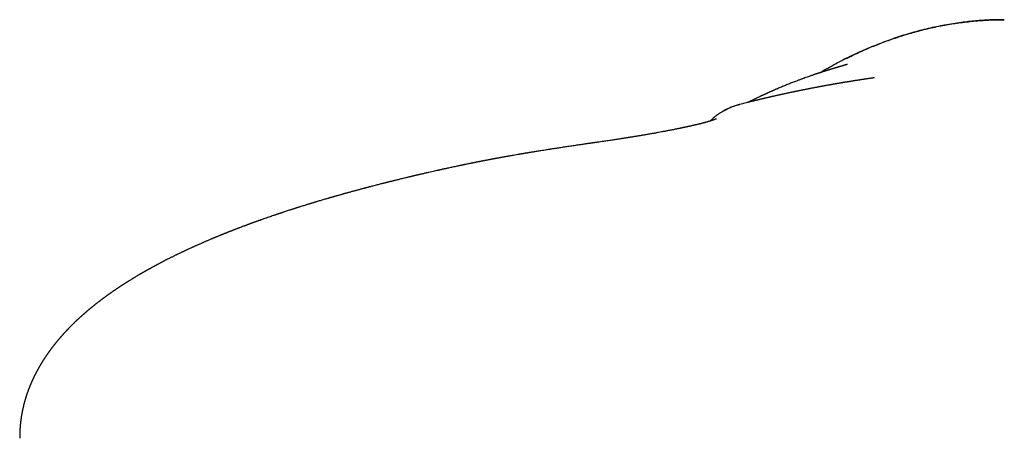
# Model space of a CAD drawing. Header units: millimetres. Extents: x 8 to 486, y 12 to 546.
# Tile 2 of 121: x 224 to 269, y 225 to 244. Entities that reach past the tile are written whole.
import ezdxf

# ---------------------------------------------------------------- set-up
doc = ezdxf.new("R2010")
doc.units = ezdxf.units.MM

msp = doc.modelspace()

# ---------------------------------------------------------------- linework, layer by layer
at = {"color": 7, "linetype": 'Continuous', "lineweight": 30}
msp.add_line((223.814, 224.599), (223.814, 224.601), dxfattribs=at)
msp.add_arc((257.602, 237.001), 3.015, 104.7856, 119.3408, dxfattribs=at)
for points, knots in [([(260.548, 241.395), (260.605, 241.429), (260.777, 241.529), (261.069, 241.69), (261.424, 241.878), (261.783, 242.059), (262.131, 242.225), (262.468, 242.379), (262.78, 242.514), (262.996, 242.603), (263.114, 242.65), (263.147, 242.663), (263.18, 242.676), (263.212, 242.689), (263.245, 242.702), (263.277, 242.714), (263.399, 242.761), (263.612, 242.841), (263.92, 242.95), (264.236, 243.055), (264.559, 243.156), (264.889, 243.251), (265.223, 243.34), (265.564, 243.423), (265.912, 243.499), (266.254, 243.566), (266.589, 243.624), (266.918, 243.673), (267.253, 243.716), (267.592, 243.752), (267.937, 243.78), (268.287, 243.801), (268.642, 243.814), (268.88, 243.816), (269, 243.817)], [0, 0, 0, 0, 0.022284, 0.067345, 0.112447, 0.157594, 0.202785, 0.242588, 0.282422, 0.317503, 0.321442, 0.325382, 0.329322, 0.333262, 0.337203, 0.341144, 0.345085, 0.381141, 0.417872, 0.455276, 0.493353, 0.532104, 0.570818, 0.610184, 0.650199, 0.690863, 0.727718, 0.76509, 0.802978, 0.841381, 0.880291, 0.919703, 0.959608, 1, 1, 1, 1]), ([(269, 243.816), (268.916, 243.816), (268.723, 243.816), (268.421, 243.807), (268.094, 243.791), (267.768, 243.767), (267.443, 243.737), (267.098, 243.698), (266.736, 243.647), (266.356, 243.585), (265.978, 243.513), (265.6, 243.431), (265.221, 243.34), (264.843, 243.239), (264.467, 243.129), (264.094, 243.01), (263.724, 242.882), (263.358, 242.747), (262.995, 242.604), (262.636, 242.453), (262.281, 242.295), (261.93, 242.13), (261.682, 242.009), (261.552, 241.942), (261.537, 241.934)], [0, 0, 0, 0, 0.032462, 0.074538, 0.116624, 0.158714, 0.2008, 0.242876, 0.292445, 0.341988, 0.391506, 0.440997, 0.491466, 0.541899, 0.592296, 0.642656, 0.692977, 0.743254, 0.793484, 0.843556, 0.893585, 0.943568, 0.993505, 1, 1, 1, 1]), ([(261.806, 241.767), (261.806, 241.767), (261.806, 241.767), (261.806, 241.767), (261.804, 241.766), (261.802, 241.766), (261.8, 241.765), (261.797, 241.764), (261.794, 241.763), (261.791, 241.762), (261.787, 241.761), (261.782, 241.76), (261.778, 241.758), (261.772, 241.757), (261.767, 241.755), (261.761, 241.754), (261.755, 241.752), (261.749, 241.75), (261.743, 241.748), (261.737, 241.747), (261.732, 241.745), (261.728, 241.744), (261.724, 241.743), (261.719, 241.741), (261.715, 241.74), (261.71, 241.739), (261.705, 241.737), (261.699, 241.736), (261.693, 241.734), (261.686, 241.732), (261.678, 241.73), (261.67, 241.727), (261.662, 241.725), (261.654, 241.723), (261.647, 241.72), (261.639, 241.718), (261.632, 241.716), (261.623, 241.713), (261.614, 241.711), (261.603, 241.708), (261.593, 241.705), (261.583, 241.702), (261.573, 241.699), (261.563, 241.696), (261.55, 241.692), (261.533, 241.687), (261.513, 241.681), (261.491, 241.675), (261.468, 241.668), (261.445, 241.661), (261.421, 241.654), (261.395, 241.647), (261.368, 241.639), (261.34, 241.63), (261.31, 241.621), (261.28, 241.612), (261.255, 241.605), (261.235, 241.599), (261.221, 241.595), (261.208, 241.591), (261.195, 241.587), (261.184, 241.583), (261.173, 241.58), (261.159, 241.576), (261.14, 241.57), (261.116, 241.563), (261.09, 241.555), (261.063, 241.547), (261.038, 241.539), (261.016, 241.532), (260.996, 241.526), (260.975, 241.52), (260.954, 241.513), (260.933, 241.507), (260.913, 241.5), (260.895, 241.495), (260.88, 241.49), (260.865, 241.486), (260.853, 241.482), (260.842, 241.478), (260.831, 241.475), (260.819, 241.471), (260.804, 241.466), (260.786, 241.46), (260.764, 241.454), (260.741, 241.446), (260.717, 241.438), (260.692, 241.431), (260.659, 241.42), (260.619, 241.407), (260.57, 241.391), (260.521, 241.375), (260.482, 241.362), (260.453, 241.353), (260.435, 241.347), (260.418, 241.341), (260.403, 241.336), (260.389, 241.331), (260.375, 241.327), (260.363, 241.323), (260.35, 241.318), (260.337, 241.314), (260.321, 241.308), (260.304, 241.303), (260.285, 241.296), (260.267, 241.29), (260.249, 241.284), (260.231, 241.278), (260.2, 241.267), (260.156, 241.252), (260.084, 241.227), (259.998, 241.197), (259.897, 241.161), (259.808, 241.129), (259.733, 241.102), (259.672, 241.079), (259.611, 241.057), (259.54, 241.03), (259.46, 241), (259.371, 240.966), (259.28, 240.931), (259.189, 240.895), (259.097, 240.858), (259.004, 240.821), (258.91, 240.783), (258.815, 240.743), (258.719, 240.703), (258.643, 240.671), (258.588, 240.648), (258.554, 240.634), (258.522, 240.62), (258.492, 240.607), (258.463, 240.594), (258.435, 240.582), (258.407, 240.57), (258.38, 240.558), (258.356, 240.547), (258.334, 240.538), (258.315, 240.529), (258.299, 240.522), (258.285, 240.516), (258.273, 240.511), (258.264, 240.506), (258.257, 240.503), (258.253, 240.502), (258.25, 240.5), (258.246, 240.498), (258.239, 240.495), (258.23, 240.491), (258.218, 240.486), (258.207, 240.481), (258.195, 240.476), (258.184, 240.471), (258.168, 240.464), (258.148, 240.454), (258.119, 240.441), (258.088, 240.427), (258.053, 240.411), (258.021, 240.397), (257.992, 240.383), (257.962, 240.369), (257.93, 240.354), (257.895, 240.338), (257.861, 240.322), (257.827, 240.307), (257.795, 240.291), (257.755, 240.273), (257.708, 240.251), (257.656, 240.226), (257.605, 240.201), (257.556, 240.178), (257.503, 240.152), (257.448, 240.125), (257.391, 240.097), (257.336, 240.071), (257.286, 240.046), (257.252, 240.029), (257.234, 240.02), (257.232, 240.019)], [0, 0, 0, 0, 0.0049594, 0.0137019, 0.0226596, 0.0315083, 0.0400643, 0.0483276, 0.0562981, 0.0647278, 0.0728034, 0.0805251, 0.087893, 0.0949072, 0.1013217, 0.1074328, 0.113259, 0.1188003, 0.1240568, 0.1290287, 0.1321543, 0.135156, 0.1380338, 0.1408055, 0.1431889, 0.1458768, 0.1488691, 0.1521658, 0.1558352, 0.1598201, 0.1641206, 0.1687365, 0.1736679, 0.1777585, 0.1818047, 0.1856821, 0.1893909, 0.1929313, 0.1972027, 0.2012026, 0.2050758, 0.2089118, 0.2127107, 0.2164724, 0.2201971, 0.2283594, 0.2363379, 0.2444436, 0.2529668, 0.2599573, 0.2672064, 0.2747146, 0.2824764, 0.2904886, 0.2987509, 0.3072634, 0.3160259, 0.3200376, 0.3238926, 0.327476, 0.3307879, 0.3338283, 0.3365974, 0.3390953, 0.3442254, 0.3494953, 0.3549459, 0.360639, 0.3666687, 0.3707996, 0.3750752, 0.3794954, 0.3840603, 0.3887698, 0.3934851, 0.3971045, 0.4003858, 0.4033292, 0.4059346, 0.4077858, 0.4098122, 0.4120907, 0.4146212, 0.4179625, 0.4216611, 0.4257127, 0.4299218, 0.434183, 0.4384962, 0.446875, 0.4554434, 0.4642014, 0.4731428, 0.4765235, 0.4796744, 0.4825958, 0.4852877, 0.4877501, 0.4899831, 0.4919869, 0.4938552, 0.4959556, 0.4983256, 0.5009404, 0.5035917, 0.5062322, 0.508862, 0.511481, 0.5140892, 0.5222167, 0.5302385, 0.5440172, 0.5574755, 0.5706152, 0.5782104, 0.5858624, 0.5937114, 0.6017577, 0.6135953, 0.6258369, 0.6384833, 0.6515353, 0.6649935, 0.6788586, 0.6931313, 0.7078122, 0.7229019, 0.7384012, 0.7441302, 0.749608, 0.7548051, 0.7597217, 0.7643576, 0.7687129, 0.7734858, 0.7778689, 0.7818622, 0.7854658, 0.7883975, 0.7910085, 0.7932987, 0.7952682, 0.796736, 0.7979555, 0.7983666, 0.7988013, 0.7994681, 0.8003841, 0.8022162, 0.8041606, 0.8060778, 0.8079678, 0.8098308, 0.8116665, 0.8158863, 0.8199552, 0.8262394, 0.832126, 0.8376153, 0.842707, 0.8474013, 0.8538349, 0.8601368, 0.8663466, 0.8724643, 0.8784899, 0.8844234, 0.8945027, 0.9043048, 0.9138539, 0.9234319, 0.9331202, 0.9459757, 0.9590247, 0.9722694, 0.9850968, 0.9981066, 1, 1, 1, 1]), ([(263.04, 241.15), (263.036, 241.149), (263.03, 241.148), (263.016, 241.147), (263, 241.144), (262.982, 241.142), (262.961, 241.139), (262.933, 241.135), (262.893, 241.129), (262.843, 241.122), (262.79, 241.114), (262.745, 241.107), (262.709, 241.102), (262.68, 241.098), (262.653, 241.094), (262.624, 241.089), (262.589, 241.084), (262.549, 241.078), (262.506, 241.072), (262.461, 241.065), (262.416, 241.058), (262.37, 241.051), (262.323, 241.044), (262.275, 241.036), (262.23, 241.029), (262.189, 241.023), (262.156, 241.018), (262.13, 241.014), (262.11, 241.011), (262.089, 241.007), (262.064, 241.003), (262.028, 240.997), (261.984, 240.99), (261.934, 240.982), (261.884, 240.974), (261.834, 240.966), (261.791, 240.959), (261.757, 240.954), (261.733, 240.95), (261.713, 240.946), (261.694, 240.943), (261.674, 240.94), (261.647, 240.935), (261.614, 240.93), (261.576, 240.923), (261.537, 240.917), (261.497, 240.91), (261.458, 240.903), (261.419, 240.897), (261.382, 240.891), (261.349, 240.885), (261.322, 240.88), (261.302, 240.877), (261.284, 240.874), (261.265, 240.87), (261.242, 240.866), (261.217, 240.862), (261.189, 240.857), (261.161, 240.852), (261.129, 240.846), (261.092, 240.84), (261.054, 240.833), (261.019, 240.827), (260.989, 240.822), (260.959, 240.816), (260.924, 240.81), (260.882, 240.803), (260.834, 240.794), (260.785, 240.785), (260.735, 240.776), (260.691, 240.768), (260.655, 240.761), (260.628, 240.756), (260.606, 240.752), (260.589, 240.749), (260.572, 240.746), (260.552, 240.742), (260.526, 240.737), (260.493, 240.731), (260.453, 240.724), (260.405, 240.715), (260.349, 240.704), (260.293, 240.693), (260.239, 240.683), (260.191, 240.674), (260.148, 240.666), (260.109, 240.658), (260.071, 240.65), (260.027, 240.642), (259.976, 240.632), (259.917, 240.62), (259.861, 240.609), (259.809, 240.599), (259.762, 240.589), (259.716, 240.58), (259.669, 240.571), (259.618, 240.56), (259.574, 240.551), (259.538, 240.544), (259.512, 240.539), (259.485, 240.533), (259.459, 240.528), (259.434, 240.523), (259.413, 240.518), (259.397, 240.515), (259.381, 240.512), (259.361, 240.508), (259.336, 240.502), (259.305, 240.496), (259.266, 240.488), (259.22, 240.478), (259.168, 240.467), (259.114, 240.456), (259.058, 240.444), (259.001, 240.431), (258.951, 240.421), (258.908, 240.411), (258.874, 240.404), (258.845, 240.398), (258.82, 240.392), (258.801, 240.388), (258.784, 240.384), (258.765, 240.38), (258.742, 240.375), (258.712, 240.369), (258.678, 240.361), (258.64, 240.353), (258.6, 240.344), (258.56, 240.335), (258.519, 240.326), (258.48, 240.317), (258.442, 240.308), (258.405, 240.3), (258.371, 240.292), (258.339, 240.285), (258.308, 240.278), (258.279, 240.271), (258.252, 240.265), (258.223, 240.258), (258.191, 240.251), (258.157, 240.243), (258.119, 240.234), (258.081, 240.225), (258.04, 240.216), (257.998, 240.206), (257.953, 240.195), (257.906, 240.184), (257.858, 240.173), (257.808, 240.161), (257.761, 240.15), (257.732, 240.143), (257.719, 240.14)], [0, 0, 0, 0, 0.004633, 0.009096, 0.013435, 0.017697, 0.021934, 0.0262, 0.033562, 0.041374, 0.049375, 0.056482, 0.061403, 0.065741, 0.069529, 0.073578, 0.079208, 0.085732, 0.093124, 0.100657, 0.108033, 0.115251, 0.123706, 0.131937, 0.139929, 0.147091, 0.153117, 0.157056, 0.160294, 0.163405, 0.167749, 0.173385, 0.181788, 0.190337, 0.198993, 0.207755, 0.216322, 0.221163, 0.225327, 0.228812, 0.231729, 0.235178, 0.239447, 0.24565, 0.252485, 0.259363, 0.266285, 0.273249, 0.280131, 0.286864, 0.292725, 0.297641, 0.300932, 0.303765, 0.307111, 0.311132, 0.31583, 0.320984, 0.326037, 0.33096, 0.338435, 0.345587, 0.35193, 0.357136, 0.361998, 0.368355, 0.376315, 0.385401, 0.394581, 0.403819, 0.413113, 0.41906, 0.424129, 0.428227, 0.43136, 0.434267, 0.437444, 0.442979, 0.449179, 0.45598, 0.465926, 0.476828, 0.488162, 0.498568, 0.507717, 0.515955, 0.52333, 0.530691, 0.538366, 0.549042, 0.560711, 0.572065, 0.581674, 0.590787, 0.599412, 0.608444, 0.618498, 0.629572, 0.634526, 0.639659, 0.644972, 0.650462, 0.655527, 0.659651, 0.662833, 0.665148, 0.669118, 0.674076, 0.68002, 0.686948, 0.696426, 0.706524, 0.717007, 0.727876, 0.739128, 0.750764, 0.757914, 0.764832, 0.770721, 0.775557, 0.779493, 0.78238, 0.785722, 0.790351, 0.796064, 0.802858, 0.810522, 0.818146, 0.826487, 0.834652, 0.842642, 0.850458, 0.858103, 0.86557, 0.872434, 0.878459, 0.884226, 0.888977, 0.893461, 0.898858, 0.903784, 0.909333, 0.915609, 0.922753, 0.931037, 0.940391, 0.950859, 0.96247, 0.975243, 0.98919, 1, 1, 1, 1]), ([(257.727, 240.142), (257.725, 240.141), (257.72, 240.14), (257.704, 240.136), (257.681, 240.13), (257.65, 240.123), (257.612, 240.114), (257.567, 240.103), (257.515, 240.09), (257.452, 240.074), (257.378, 240.056), (257.292, 240.034), (257.197, 240.01), (257.092, 239.984), (256.978, 239.954), (256.891, 239.931), (256.841, 239.918), (256.832, 239.916)], [0, 0, 0, 0, 0.037395, 0.075991, 0.116919, 0.16113, 0.209374, 0.262226, 0.320117, 0.383372, 0.462534, 0.549281, 0.643805, 0.746241, 0.856686, 0.975205, 1, 1, 1, 1]), ([(256.833, 239.913), (256.797, 239.904), (256.713, 239.881), (256.584, 239.838), (256.448, 239.786), (256.32, 239.73), (256.199, 239.67), (256.087, 239.608), (255.982, 239.545), (255.886, 239.481), (255.798, 239.418), (255.717, 239.356), (255.644, 239.296), (255.579, 239.239), (255.53, 239.194), (255.503, 239.168), (255.496, 239.161)], [0, 0, 0, 0, 0.071328, 0.168098, 0.261689, 0.351846, 0.43834, 0.520964, 0.599539, 0.67391, 0.743945, 0.809534, 0.870587, 0.927036, 0.978827, 1, 1, 1, 1]), ([(255.63, 239.204), (255.629, 239.203), (255.624, 239.202), (255.616, 239.199), (255.605, 239.195), (255.596, 239.192), (255.588, 239.19), (255.581, 239.187), (255.57, 239.184), (255.555, 239.179), (255.538, 239.174), (255.522, 239.169), (255.509, 239.165), (255.495, 239.161), (255.482, 239.157), (255.469, 239.153), (255.455, 239.149), (255.438, 239.144), (255.421, 239.139), (255.403, 239.133), (255.386, 239.129), (255.37, 239.124), (255.35, 239.118), (255.323, 239.111), (255.289, 239.102), (255.254, 239.092), (255.215, 239.082), (255.175, 239.071), (255.132, 239.06), (255.088, 239.049), (255.041, 239.037), (254.99, 239.025), (254.947, 239.014), (254.913, 239.006), (254.889, 239), (254.864, 238.994), (254.839, 238.988), (254.816, 238.983), (254.796, 238.978), (254.78, 238.974), (254.768, 238.972), (254.758, 238.969), (254.748, 238.967), (254.735, 238.964), (254.72, 238.96), (254.702, 238.956), (254.681, 238.952), (254.658, 238.946), (254.634, 238.941), (254.606, 238.934), (254.573, 238.927), (254.537, 238.919), (254.505, 238.912), (254.476, 238.906), (254.451, 238.9), (254.429, 238.895), (254.406, 238.89), (254.381, 238.885), (254.353, 238.879), (254.322, 238.872), (254.286, 238.865), (254.247, 238.856), (254.205, 238.848), (254.164, 238.839), (254.124, 238.831), (254.09, 238.824), (254.06, 238.818), (254.036, 238.813), (254.015, 238.808), (253.996, 238.805), (253.978, 238.801), (253.958, 238.797), (253.939, 238.793), (253.909, 238.787), (253.867, 238.778), (253.811, 238.767), (253.75, 238.755), (253.682, 238.742), (253.614, 238.729), (253.547, 238.716), (253.481, 238.703), (253.412, 238.69), (253.341, 238.677), (253.247, 238.659), (253.129, 238.637), (252.985, 238.611), (252.833, 238.584), (252.674, 238.556), (252.541, 238.533), (252.437, 238.516), (252.366, 238.504), (252.297, 238.492), (252.23, 238.481), (252.168, 238.47), (252.11, 238.461), (252.054, 238.452), (252, 238.443), (251.949, 238.435), (251.907, 238.428), (251.874, 238.423), (251.848, 238.418), (251.826, 238.415), (251.81, 238.412), (251.799, 238.411), (251.79, 238.409), (251.778, 238.407), (251.761, 238.405), (251.74, 238.401), (251.712, 238.397), (251.675, 238.391), (251.63, 238.384), (251.577, 238.375), (251.517, 238.366), (251.451, 238.356), (251.38, 238.345), (251.304, 238.333), (251.22, 238.32), (251.13, 238.307), (251.033, 238.292), (250.932, 238.277), (250.825, 238.261), (250.714, 238.245), (250.597, 238.228), (250.473, 238.21), (250.387, 238.198), (250.344, 238.191)], [0, 0, 0, 0, 0.001411, 0.007902, 0.0135, 0.0182, 0.022, 0.025314, 0.028547, 0.037013, 0.0455, 0.050968, 0.056654, 0.062018, 0.066974, 0.071646, 0.076881, 0.082842, 0.089421, 0.095687, 0.101427, 0.106641, 0.111328, 0.121639, 0.132093, 0.14289, 0.154, 0.165613, 0.177484, 0.189136, 0.20126, 0.214119, 0.227755, 0.233422, 0.239219, 0.245143, 0.25118, 0.256674, 0.261282, 0.265004, 0.267839, 0.269546, 0.271806, 0.274672, 0.278145, 0.282224, 0.28682, 0.291997, 0.297266, 0.302282, 0.310755, 0.318394, 0.325198, 0.331167, 0.336302, 0.340653, 0.345229, 0.350217, 0.355618, 0.362255, 0.369423, 0.377122, 0.385351, 0.39383, 0.401486, 0.408216, 0.414021, 0.418446, 0.422139, 0.425622, 0.429168, 0.432779, 0.436454, 0.440229, 0.449497, 0.459756, 0.471006, 0.483247, 0.496479, 0.507572, 0.519277, 0.531415, 0.543827, 0.556514, 0.579851, 0.604065, 0.629159, 0.655133, 0.681989, 0.69314, 0.704436, 0.715514, 0.725883, 0.735539, 0.744484, 0.752717, 0.761422, 0.769157, 0.775922, 0.780359, 0.784251, 0.787557, 0.790178, 0.791543, 0.792692, 0.7944, 0.796844, 0.800023, 0.803937, 0.809605, 0.816332, 0.824118, 0.832962, 0.842865, 0.853063, 0.864182, 0.876223, 0.889184, 0.903065, 0.917866, 0.932663, 0.948275, 0.964703, 0.981945, 1, 1, 1, 1]), ([(255.78, 239.26), (255.78, 239.26), (255.78, 239.26), (255.78, 239.26), (255.779, 239.26), (255.779, 239.26), (255.778, 239.26), (255.777, 239.259), (255.777, 239.259), (255.776, 239.259), (255.774, 239.258), (255.772, 239.257), (255.771, 239.256), (255.769, 239.256), (255.768, 239.255), (255.766, 239.254), (255.764, 239.253), (255.761, 239.252), (255.758, 239.251), (255.754, 239.249), (255.751, 239.248), (255.748, 239.247), (255.746, 239.246), (255.743, 239.245), (255.739, 239.243), (255.733, 239.241), (255.726, 239.238), (255.719, 239.236), (255.713, 239.233), (255.707, 239.231), (255.7, 239.229), (255.694, 239.226), (255.689, 239.224), (255.686, 239.223), (255.682, 239.222), (255.679, 239.221), (255.676, 239.22), (255.672, 239.218), (255.668, 239.217), (255.662, 239.215), (255.655, 239.212), (255.647, 239.209), (255.638, 239.207), (255.632, 239.205), (255.63, 239.204)], [0, 0, 0, 0, 0.020929, 0.048657, 0.072184, 0.091544, 0.10993, 0.127659, 0.146269, 0.168204, 0.193769, 0.222264, 0.247606, 0.267326, 0.28417, 0.303114, 0.324715, 0.34806, 0.38444, 0.417104, 0.444769, 0.458581, 0.47318, 0.491796, 0.514442, 0.559425, 0.600917, 0.635434, 0.665836, 0.695879, 0.726779, 0.760906, 0.776837, 0.792122, 0.806485, 0.819927, 0.832447, 0.844887, 0.860806, 0.882794, 0.909475, 0.940852, 0.976927, 1, 1, 1, 1]), ([(250.344, 238.191), (250.33, 238.189), (250.3, 238.185), (250.256, 238.179), (250.215, 238.173), (250.179, 238.168), (250.15, 238.163), (250.127, 238.16), (250.108, 238.157), (250.091, 238.155), (250.066, 238.151), (250.029, 238.146), (249.978, 238.139), (249.92, 238.13), (249.855, 238.12), (249.781, 238.11), (249.7, 238.098), (249.613, 238.085), (249.52, 238.071), (249.421, 238.057), (249.316, 238.041), (249.204, 238.024), (249.086, 238.007), (248.972, 237.99), (248.861, 237.973), (248.756, 237.957), (248.646, 237.941), (248.536, 237.924), (248.463, 237.913), (248.428, 237.908)], [0, 0, 0, 0, 0.0225799, 0.0480034, 0.0702062, 0.089194, 0.1049713, 0.1173456, 0.1266475, 0.1350301, 0.1439729, 0.1675185, 0.1942331, 0.2241112, 0.259627, 0.2987594, 0.3413245, 0.3869824, 0.4357188, 0.4875272, 0.5424003, 0.6003309, 0.6613173, 0.725356, 0.7777894, 0.8321026, 0.8883649, 0.9462446, 1, 1, 1, 1]), ([(247.723, 237.798), (247.695, 237.794), (247.636, 237.784), (247.547, 237.77), (247.458, 237.755), (247.383, 237.743), (247.321, 237.733), (247.269, 237.724), (247.223, 237.716), (247.18, 237.709), (247.139, 237.702), (247.097, 237.695), (247.056, 237.688), (247.015, 237.682), (246.973, 237.675), (246.934, 237.668), (246.898, 237.662), (246.868, 237.657), (246.843, 237.653), (246.82, 237.649), (246.795, 237.644), (246.768, 237.64), (246.739, 237.635), (246.706, 237.629), (246.596, 237.61), (246.473, 237.589), (246.34, 237.566), (246.274, 237.554), (246.215, 237.543), (246.163, 237.534), (246.113, 237.525), (246.06, 237.516), (246.002, 237.505), (245.95, 237.496), (245.905, 237.488), (245.869, 237.481), (245.831, 237.474), (245.791, 237.467), (245.753, 237.46), (245.716, 237.453), (245.684, 237.447), (245.656, 237.442), (245.634, 237.438), (245.614, 237.434), (245.595, 237.431), (245.572, 237.427), (245.542, 237.421), (245.506, 237.414), (245.466, 237.407), (245.423, 237.399), (245.377, 237.39), (245.329, 237.381), (245.285, 237.373), (245.247, 237.365), (245.216, 237.359), (245.188, 237.354), (245.165, 237.35), (245.146, 237.346), (245.13, 237.343), (245.115, 237.34), (245.098, 237.337), (245.075, 237.332), (245.044, 237.326), (245.005, 237.319), (244.962, 237.31), (244.918, 237.302), (244.875, 237.293), (244.834, 237.285), (244.795, 237.278), (244.757, 237.27), (244.723, 237.263), (244.693, 237.257), (244.669, 237.253), (244.648, 237.248), (244.628, 237.244), (244.605, 237.24), (244.577, 237.234), (244.546, 237.228), (244.512, 237.221), (244.455, 237.209), (244.379, 237.194), (244.303, 237.178), (244.246, 237.167), (244.207, 237.158), (244.164, 237.15), (244.117, 237.14), (244.065, 237.129), (244.008, 237.117), (243.946, 237.104), (243.904, 237.095), (243.881, 237.09)], [0, 0, 0, 0, 0.020725, 0.045317, 0.067754, 0.088035, 0.102457, 0.115547, 0.127304, 0.137895, 0.148513, 0.159102, 0.169663, 0.180196, 0.190701, 0.201146, 0.210494, 0.218111, 0.224199, 0.229581, 0.23644, 0.242948, 0.250442, 0.258921, 0.268264, 0.335201, 0.353926, 0.371175, 0.386384, 0.399553, 0.41182, 0.425418, 0.440414, 0.457011, 0.465994, 0.475405, 0.485243, 0.495509, 0.506071, 0.515632, 0.523858, 0.531362, 0.537251, 0.541639, 0.546405, 0.5522, 0.56019, 0.569558, 0.580181, 0.591519, 0.60351, 0.616153, 0.62945, 0.637966, 0.646358, 0.653667, 0.659845, 0.66489, 0.668744, 0.672458, 0.676826, 0.681848, 0.690703, 0.70106, 0.712769, 0.724479, 0.735871, 0.746947, 0.757098, 0.766967, 0.77633, 0.784333, 0.790888, 0.795643, 0.800747, 0.806898, 0.814095, 0.822339, 0.831631, 0.84153, 0.867664, 0.892126, 0.902506, 0.912674, 0.923867, 0.936403, 0.950284, 0.96551, 0.982082, 1, 1, 1, 1]), ([(248.428, 237.908), (248.358, 237.897), (248.272, 237.884), (248.176, 237.869), (248.1, 237.858), (247.949, 237.834), (247.809, 237.812), (247.719, 237.797)], [0, 0, 0, 0, 0.295983, 0.360973, 0.404572, 0.617084, 1, 1, 1, 1]), ([(243.881, 237.09), (243.849, 237.083), (243.781, 237.068), (243.681, 237.047), (243.585, 237.026), (243.496, 237.007), (243.419, 236.99), (243.353, 236.976), (243.298, 236.963), (243.247, 236.952), (243.203, 236.943), (243.166, 236.934), (243.139, 236.928), (243.119, 236.924), (243.106, 236.921), (243.094, 236.918), (243.079, 236.915), (243.061, 236.911), (243.037, 236.906), (243.011, 236.9), (242.982, 236.893), (242.925, 236.881), (242.84, 236.862), (242.719, 236.834), (242.588, 236.804), (242.445, 236.772), (242.298, 236.738), (242.185, 236.712), (242.109, 236.694), (242.074, 236.686), (242.043, 236.679), (242.013, 236.672), (241.986, 236.665), (241.962, 236.66), (241.947, 236.656), (241.938, 236.654), (241.931, 236.652), (241.919, 236.65), (241.901, 236.645), (241.877, 236.64), (241.847, 236.633), (241.811, 236.624), (241.768, 236.614), (241.719, 236.602), (241.663, 236.589), (241.602, 236.574), (241.559, 236.564), (241.536, 236.559)], [0, 0, 0, 0, 0.040888, 0.084533, 0.124937, 0.162098, 0.196015, 0.221801, 0.245333, 0.26661, 0.285408, 0.301008, 0.313359, 0.320511, 0.325822, 0.330126, 0.336167, 0.344162, 0.353915, 0.365544, 0.378047, 0.39073, 0.437495, 0.486557, 0.54502, 0.605935, 0.66923, 0.734904, 0.751601, 0.766999, 0.780657, 0.792575, 0.805759, 0.815849, 0.822846, 0.825184, 0.827581, 0.832538, 0.840226, 0.850643, 0.863791, 0.879668, 0.898275, 0.919612, 0.943679, 0.970475, 1, 1, 1, 1]), ([(241.536, 236.559), (241.508, 236.552), (241.446, 236.537), (241.355, 236.515), (241.266, 236.493), (241.184, 236.473), (241.109, 236.455), (241.043, 236.439), (240.984, 236.424), (240.932, 236.411), (240.89, 236.401), (240.856, 236.392), (240.829, 236.386), (240.805, 236.38), (240.783, 236.374), (240.761, 236.369), (240.736, 236.362), (240.707, 236.355), (240.673, 236.346), (240.633, 236.337), (240.588, 236.325), (240.539, 236.313), (240.488, 236.3), (240.439, 236.287), (240.377, 236.272), (240.302, 236.252), (240.212, 236.229), (240.118, 236.205), (240.022, 236.18), (239.945, 236.16), (239.889, 236.146), (239.853, 236.136), (239.818, 236.127), (239.787, 236.119), (239.761, 236.112), (239.741, 236.107), (239.725, 236.102), (239.708, 236.098), (239.686, 236.092), (239.657, 236.084), (239.622, 236.075), (239.575, 236.063), (239.518, 236.047), (239.454, 236.03), (239.391, 236.013), (239.33, 235.997), (239.271, 235.981), (239.215, 235.966), (239.154, 235.949), (239.089, 235.932), (239.022, 235.913), (238.96, 235.896), (238.904, 235.881), (238.863, 235.869), (238.837, 235.862), (238.823, 235.858), (238.81, 235.855), (238.797, 235.851), (238.785, 235.848), (238.771, 235.844), (238.755, 235.839), (238.733, 235.833), (238.706, 235.826), (238.673, 235.816), (238.634, 235.806), (238.607, 235.798), (238.593, 235.794)], [0, 0, 0, 0, 0.0283385, 0.0602582, 0.0897634, 0.1168537, 0.1415287, 0.1634119, 0.1829648, 0.2001871, 0.2150788, 0.2252931, 0.2340221, 0.2417411, 0.2492406, 0.2565324, 0.2636166, 0.2743295, 0.2853733, 0.2981554, 0.3138038, 0.3308528, 0.3477367, 0.3643796, 0.3807814, 0.4099705, 0.4404613, 0.4723686, 0.5052697, 0.5380165, 0.5504069, 0.5627656, 0.5750826, 0.5861211, 0.5950268, 0.6017995, 0.6064416, 0.6116727, 0.6192068, 0.6290439, 0.6411844, 0.6556283, 0.6773404, 0.6999025, 0.7217075, 0.7427553, 0.7630458, 0.7825789, 0.8013544, 0.8263672, 0.8498949, 0.8717234, 0.8914476, 0.9090575, 0.9141553, 0.9190443, 0.9237243, 0.9281955, 0.9324577, 0.9366374, 0.9420469, 0.9498194, 0.9595007, 0.9710912, 0.9845909, 1, 1, 1, 1]), ([(238.593, 235.794), (238.567, 235.787), (238.519, 235.773), (238.45, 235.754), (238.388, 235.736), (238.333, 235.72), (238.284, 235.707), (238.242, 235.695), (238.208, 235.685), (238.18, 235.677), (238.159, 235.671), (238.143, 235.666), (238.132, 235.663), (238.123, 235.66), (238.112, 235.657), (238.096, 235.652), (238.073, 235.646), (238.043, 235.637), (238.007, 235.627), (237.964, 235.614), (237.914, 235.6), (237.82, 235.572), (237.686, 235.532), (237.552, 235.493), (237.46, 235.465), (237.409, 235.45), (237.36, 235.435), (237.316, 235.422), (237.278, 235.41), (237.244, 235.4), (237.216, 235.391), (237.193, 235.384), (237.172, 235.378), (237.149, 235.371), (237.123, 235.363), (237.092, 235.353), (237.058, 235.343), (237.02, 235.331), (236.977, 235.318), (236.921, 235.3), (236.849, 235.278), (236.761, 235.251), (236.688, 235.228), (236.63, 235.209), (236.59, 235.197), (236.551, 235.184), (236.515, 235.173), (236.484, 235.163), (236.461, 235.156), (236.442, 235.15), (236.426, 235.144), (236.408, 235.139), (236.387, 235.132), (236.363, 235.124), (236.334, 235.115), (236.3, 235.104), (236.261, 235.091), (236.222, 235.079), (236.165, 235.06), (236.093, 235.037), (236.007, 235.008), (235.934, 234.985), (235.875, 234.965), (235.829, 234.95), (235.785, 234.935), (235.746, 234.922), (235.711, 234.91), (235.681, 234.9), (235.657, 234.892), (235.636, 234.885), (235.621, 234.88), (235.606, 234.875), (235.59, 234.87), (235.57, 234.863), (235.545, 234.854), (235.515, 234.844), (235.482, 234.833), (235.427, 234.814), (235.354, 234.789), (235.269, 234.76), (235.191, 234.733), (235.12, 234.708), (235.052, 234.684), (234.994, 234.664), (234.945, 234.647), (234.905, 234.633), (234.867, 234.619), (234.828, 234.605), (234.791, 234.592), (234.755, 234.579), (234.721, 234.567), (234.683, 234.553), (234.64, 234.538), (234.603, 234.524), (234.571, 234.513), (234.546, 234.504), (234.521, 234.495), (234.495, 234.485), (234.469, 234.476), (234.446, 234.467), (234.426, 234.46), (234.41, 234.454), (234.398, 234.45), (234.388, 234.446), (234.377, 234.442), (234.362, 234.436), (234.341, 234.429), (234.316, 234.419), (234.287, 234.409), (234.253, 234.396), (234.215, 234.382), (234.174, 234.367), (234.131, 234.351), (234.071, 234.328), (233.992, 234.298), (233.919, 234.271), (233.867, 234.251), (233.838, 234.24), (233.811, 234.229), (233.786, 234.22), (233.765, 234.212), (233.749, 234.206), (233.733, 234.199), (233.716, 234.193), (233.694, 234.185), (233.67, 234.175), (233.638, 234.163), (233.6, 234.148), (233.556, 234.131), (233.512, 234.113), (233.467, 234.096), (233.425, 234.079), (233.386, 234.064), (233.351, 234.05), (233.316, 234.036), (233.283, 234.023), (233.256, 234.012), (233.235, 234.004), (233.219, 233.997), (233.205, 233.992), (233.192, 233.986), (233.178, 233.981), (233.161, 233.974), (233.14, 233.965), (233.117, 233.956), (233.091, 233.945), (233.064, 233.934), (233.037, 233.924), (233.011, 233.913), (232.98, 233.9), (232.944, 233.885), (232.903, 233.869), (232.867, 233.854), (232.834, 233.84), (232.804, 233.828), (232.777, 233.817), (232.753, 233.807), (232.733, 233.798), (232.714, 233.791), (232.694, 233.782), (232.671, 233.772), (232.644, 233.761), (232.614, 233.749), (232.572, 233.731), (232.52, 233.709), (232.458, 233.682), (232.4, 233.658), (232.346, 233.634), (232.294, 233.612), (232.244, 233.59), (232.192, 233.567), (232.138, 233.544), (232.084, 233.52), (232.031, 233.497), (231.981, 233.474), (231.933, 233.453), (231.888, 233.433), (231.846, 233.414), (231.805, 233.396), (231.767, 233.378), (231.729, 233.361), (231.688, 233.342), (231.642, 233.321), (231.592, 233.298), (231.541, 233.275), (231.492, 233.252), (231.444, 233.229), (231.398, 233.208), (231.354, 233.187), (231.311, 233.167), (231.269, 233.147), (231.226, 233.126), (231.181, 233.105), (231.137, 233.084), (231.094, 233.063), (231.052, 233.043), (231.008, 233.022), (230.963, 232.999), (230.913, 232.975), (230.86, 232.949), (230.805, 232.922), (230.751, 232.894), (230.697, 232.868), (230.631, 232.835), (230.554, 232.795), (230.464, 232.749), (230.391, 232.712), (230.335, 232.682), (230.295, 232.661), (230.254, 232.64), (230.211, 232.617), (230.168, 232.594), (230.125, 232.572), (230.091, 232.553), (230.064, 232.539), (230.045, 232.529), (230.026, 232.518), (230.004, 232.506), (229.98, 232.493), (229.949, 232.477), (229.915, 232.458), (229.878, 232.438), (229.843, 232.419), (229.81, 232.4), (229.78, 232.384), (229.756, 232.371), (229.739, 232.361), (229.726, 232.354), (229.712, 232.346), (229.694, 232.336), (229.673, 232.324), (229.649, 232.311), (229.624, 232.297), (229.6, 232.283), (229.577, 232.27), (229.554, 232.257), (229.533, 232.245), (229.514, 232.234), (229.498, 232.225), (229.484, 232.217), (229.471, 232.209), (229.457, 232.201), (229.442, 232.193), (229.422, 232.181), (229.398, 232.167), (229.37, 232.151), (229.339, 232.133), (229.29, 232.104), (229.229, 232.068), (229.157, 232.025), (229.091, 231.986), (229.027, 231.947), (228.962, 231.907), (228.895, 231.866), (228.842, 231.833), (228.805, 231.81), (228.784, 231.797), (228.765, 231.785), (228.748, 231.774), (228.732, 231.765), (228.717, 231.755), (228.7, 231.744), (228.679, 231.731), (228.657, 231.717), (228.633, 231.701), (228.609, 231.686), (228.583, 231.67), (228.558, 231.653), (228.534, 231.638), (228.514, 231.625), (228.495, 231.613), (228.477, 231.6), (228.456, 231.587), (228.434, 231.572), (228.408, 231.555), (228.38, 231.537), (228.348, 231.515), (228.314, 231.493), (228.279, 231.469), (228.243, 231.445), (228.211, 231.423), (228.184, 231.405), (228.162, 231.39), (228.141, 231.376), (228.123, 231.363), (228.107, 231.352), (228.092, 231.342), (228.075, 231.33), (228.055, 231.316), (228.032, 231.3), (228.007, 231.282), (227.979, 231.263), (227.952, 231.244), (227.929, 231.227), (227.909, 231.214), (227.892, 231.202), (227.877, 231.19), (227.856, 231.175), (227.83, 231.157), (227.798, 231.134), (227.766, 231.111), (227.733, 231.086), (227.701, 231.063), (227.674, 231.043), (227.651, 231.026), (227.629, 231.01), (227.609, 230.995), (227.59, 230.981), (227.571, 230.966), (227.549, 230.95), (227.525, 230.931), (227.498, 230.911), (227.47, 230.89), (227.442, 230.868), (227.416, 230.848), (227.393, 230.83), (227.374, 230.816), (227.357, 230.802), (227.34, 230.789), (227.321, 230.774), (227.301, 230.759), (227.281, 230.743), (227.262, 230.728), (227.245, 230.714), (227.228, 230.7), (227.21, 230.686), (227.191, 230.671), (227.171, 230.654), (227.15, 230.638), (227.128, 230.62), (227.106, 230.602), (227.082, 230.582), (227.059, 230.563), (227.038, 230.546), (227.019, 230.53), (227, 230.515), (226.982, 230.5), (226.964, 230.484), (226.945, 230.469), (226.927, 230.453), (226.909, 230.438), (226.89, 230.422), (226.871, 230.405), (226.85, 230.388), (226.828, 230.369), (226.806, 230.349), (226.785, 230.331), (226.767, 230.316), (226.752, 230.303), (226.739, 230.291), (226.726, 230.28), (226.714, 230.269), (226.701, 230.258), (226.685, 230.244), (226.665, 230.225), (226.64, 230.203), (226.614, 230.18), (226.588, 230.156), (226.561, 230.131), (226.534, 230.107), (226.509, 230.084), (226.487, 230.063), (226.466, 230.044), (226.448, 230.027), (226.429, 230.01), (226.41, 229.991), (226.388, 229.97), (226.366, 229.95), (226.345, 229.929), (226.325, 229.91), (226.305, 229.89), (226.283, 229.87), (226.26, 229.846), (226.234, 229.821), (226.209, 229.796), (226.183, 229.771), (226.161, 229.748), (226.141, 229.729), (226.124, 229.711), (226.107, 229.694), (226.089, 229.676), (226.071, 229.657), (226.051, 229.637), (226.032, 229.617), (226.015, 229.599), (226, 229.584), (225.987, 229.569), (225.974, 229.556), (225.962, 229.543), (225.949, 229.53), (225.932, 229.511), (225.91, 229.488), (225.884, 229.46), (225.86, 229.434), (225.839, 229.41), (225.819, 229.389), (225.802, 229.37), (225.783, 229.349), (225.766, 229.329), (225.75, 229.312), (225.739, 229.299), (225.728, 229.287), (225.718, 229.275), (225.707, 229.263), (225.694, 229.248), (225.68, 229.232), (225.665, 229.215), (225.65, 229.197), (225.635, 229.18), (225.622, 229.165), (225.61, 229.151), (225.6, 229.138), (225.585, 229.122), (225.567, 229.1), (225.545, 229.073), (225.521, 229.045), (225.498, 229.016), (225.478, 228.992), (225.462, 228.973), (225.451, 228.958), (225.439, 228.943), (225.427, 228.929), (225.416, 228.915), (225.406, 228.903), (225.397, 228.891), (225.387, 228.879), (225.376, 228.864), (225.363, 228.848), (225.35, 228.832), (225.338, 228.816), (225.327, 228.801), (225.316, 228.787), (225.306, 228.774), (225.296, 228.76), (225.284, 228.746), (225.272, 228.729), (225.26, 228.713), (225.247, 228.696), (225.235, 228.68), (225.223, 228.663), (225.21, 228.646), (225.199, 228.63), (225.189, 228.617), (225.18, 228.605), (225.172, 228.593), (225.162, 228.58), (225.151, 228.564), (225.139, 228.548), (225.126, 228.529), (225.112, 228.51), (225.099, 228.492), (225.087, 228.475), (225.078, 228.461), (225.07, 228.449), (225.063, 228.439), (225.056, 228.429), (225.048, 228.418), (225.039, 228.405), (225.03, 228.392), (225.021, 228.378), (225.012, 228.365), (225.004, 228.353), (224.997, 228.343), (224.991, 228.334), (224.985, 228.325), (224.978, 228.314), (224.97, 228.303), (224.961, 228.289), (224.952, 228.275), (224.943, 228.262), (224.935, 228.25), (224.928, 228.238), (224.921, 228.227), (224.914, 228.216), (224.906, 228.204), (224.898, 228.191), (224.889, 228.178), (224.881, 228.165), (224.873, 228.152), (224.864, 228.137), (224.854, 228.122), (224.844, 228.105), (224.834, 228.089), (224.825, 228.075), (224.817, 228.063), (224.811, 228.052), (224.805, 228.043), (224.799, 228.033), (224.793, 228.022), (224.785, 228.009), (224.775, 227.993), (224.764, 227.974), (224.753, 227.956), (224.743, 227.938), (224.734, 227.924), (224.727, 227.912), (224.721, 227.9), (224.714, 227.888), (224.705, 227.874), (224.696, 227.857), (224.687, 227.841), (224.678, 227.825), (224.67, 227.812), (224.664, 227.8), (224.658, 227.79), (224.652, 227.778), (224.645, 227.766), (224.638, 227.754), (224.631, 227.741), (224.624, 227.728), (224.616, 227.713), (224.607, 227.697), (224.598, 227.679), (224.589, 227.662), (224.58, 227.646), (224.573, 227.632), (224.566, 227.619), (224.56, 227.608), (224.554, 227.597), (224.549, 227.586), (224.543, 227.575), (224.537, 227.563), (224.53, 227.549), (224.521, 227.532), (224.513, 227.515), (224.504, 227.499), (224.497, 227.484), (224.491, 227.471), (224.484, 227.457), (224.475, 227.439), (224.465, 227.418), (224.454, 227.395), (224.443, 227.373), (224.433, 227.352), (224.425, 227.334), (224.418, 227.319), (224.412, 227.307), (224.405, 227.292), (224.398, 227.275), (224.39, 227.258), (224.382, 227.241), (224.375, 227.226), (224.369, 227.212), (224.363, 227.199), (224.358, 227.187), (224.353, 227.175), (224.347, 227.163), (224.342, 227.15), (224.335, 227.135), (224.328, 227.118), (224.321, 227.101), (224.314, 227.084), (224.307, 227.069), (224.301, 227.054), (224.295, 227.04), (224.289, 227.026), (224.283, 227.011), (224.276, 226.994), (224.268, 226.973), (224.259, 226.951), (224.251, 226.929), (224.243, 226.91), (224.237, 226.894), (224.231, 226.879), (224.225, 226.863), (224.219, 226.846), (224.212, 226.828), (224.205, 226.809), (224.198, 226.791), (224.192, 226.774), (224.186, 226.758), (224.181, 226.745), (224.177, 226.732), (224.172, 226.72), (224.167, 226.706), (224.162, 226.689), (224.155, 226.67), (224.148, 226.65), (224.142, 226.631), (224.136, 226.613), (224.13, 226.597), (224.126, 226.583), (224.121, 226.57), (224.117, 226.557), (224.113, 226.543), (224.108, 226.529), (224.103, 226.512), (224.097, 226.493), (224.091, 226.474), (224.085, 226.454), (224.079, 226.436), (224.075, 226.421), (224.07, 226.407), (224.066, 226.393), (224.062, 226.377), (224.056, 226.359), (224.05, 226.337), (224.043, 226.313), (224.037, 226.289), (224.03, 226.266), (224.024, 226.244), (224.019, 226.223), (224.013, 226.201), (224.007, 226.178), (224, 226.153), (223.994, 226.128), (223.988, 226.105), (223.983, 226.085), (223.979, 226.067), (223.975, 226.05), (223.972, 226.035), (223.968, 226.019), (223.964, 226.002), (223.96, 225.984), (223.956, 225.965), (223.951, 225.945), (223.947, 225.926), (223.943, 225.908), (223.94, 225.89), (223.936, 225.872), (223.932, 225.853), (223.928, 225.832), (223.923, 225.806), (223.918, 225.779), (223.912, 225.751), (223.907, 225.724), (223.903, 225.7), (223.9, 225.679), (223.896, 225.658), (223.893, 225.637), (223.889, 225.613), (223.884, 225.585), (223.88, 225.556), (223.875, 225.527), (223.872, 225.502), (223.869, 225.48), (223.866, 225.461), (223.863, 225.441), (223.861, 225.42), (223.858, 225.397), (223.855, 225.373), (223.852, 225.349), (223.849, 225.326), (223.847, 225.307), (223.845, 225.29), (223.844, 225.275), (223.842, 225.261), (223.841, 225.247), (223.84, 225.233), (223.838, 225.217), (223.836, 225.2), (223.835, 225.178), (223.832, 225.153), (223.83, 225.127), (223.828, 225.103), (223.827, 225.082), (223.825, 225.06), (223.824, 225.037), (223.822, 225.011), (223.821, 224.982), (223.819, 224.952), (223.818, 224.921), (223.816, 224.893), (223.815, 224.866), (223.814, 224.84), (223.814, 224.815), (223.813, 224.789), (223.813, 224.761), (223.812, 224.731), (223.812, 224.701), (223.812, 224.674), (223.812, 224.653), (223.812, 224.637), (223.812, 224.623), (223.812, 224.611), (223.812, 224.603), (223.812, 224.601)], [0, 0, 0, 0, 0.002912, 0.005567, 0.007966, 0.010107, 0.011992, 0.01362, 0.014992, 0.016023, 0.016846, 0.017472, 0.017902, 0.018162, 0.018477, 0.01915, 0.020061, 0.021212, 0.022602, 0.024314, 0.026289, 0.028384, 0.035389, 0.042182, 0.044273, 0.046343, 0.048311, 0.050061, 0.051592, 0.052976, 0.054112, 0.054985, 0.055717, 0.056622, 0.057717, 0.058923, 0.060297, 0.06184, 0.063551, 0.065395, 0.068688, 0.072255, 0.076095, 0.077678, 0.079304, 0.08097, 0.082489, 0.083745, 0.084739, 0.085412, 0.086014, 0.086745, 0.087606, 0.088597, 0.089719, 0.091209, 0.092851, 0.094491, 0.096107, 0.099852, 0.103458, 0.106922, 0.108933, 0.110893, 0.112754, 0.114418, 0.115882, 0.117125, 0.118174, 0.11903, 0.119693, 0.120169, 0.120839, 0.121706, 0.12277, 0.12403, 0.125487, 0.127004, 0.131021, 0.134806, 0.137992, 0.141037, 0.143961, 0.146747, 0.148606, 0.150311, 0.15193, 0.153614, 0.155369, 0.156797, 0.158279, 0.15993, 0.161789, 0.163855, 0.16489, 0.165971, 0.167097, 0.168267, 0.169451, 0.170496, 0.171336, 0.172036, 0.172596, 0.173016, 0.173319, 0.174081, 0.175019, 0.176135, 0.177427, 0.178925, 0.180607, 0.182466, 0.184417, 0.186436, 0.190595, 0.195013, 0.196322, 0.197653, 0.198955, 0.200082, 0.201024, 0.20178, 0.202358, 0.203171, 0.204145, 0.205279, 0.206574, 0.208489, 0.21053, 0.212584, 0.21465, 0.216729, 0.218372, 0.220023, 0.221679, 0.223219, 0.224573, 0.225427, 0.226185, 0.226848, 0.227417, 0.228022, 0.228821, 0.229814, 0.230894, 0.232138, 0.233444, 0.2347, 0.235904, 0.237058, 0.239158, 0.241064, 0.242776, 0.244312, 0.245734, 0.247047, 0.248251, 0.24912, 0.249947, 0.250904, 0.252025, 0.253309, 0.254757, 0.256294, 0.259374, 0.262341, 0.265179, 0.26783, 0.270301, 0.272733, 0.275236, 0.27789, 0.280762, 0.283218, 0.285742, 0.288138, 0.290393, 0.292509, 0.294486, 0.296419, 0.298308, 0.300249, 0.302633, 0.305203, 0.307797, 0.310337, 0.31282, 0.315187, 0.317417, 0.319594, 0.321701, 0.323961, 0.326308, 0.328613, 0.330876, 0.333084, 0.335187, 0.337703, 0.340254, 0.343052, 0.346031, 0.348959, 0.351815, 0.354605, 0.359555, 0.364344, 0.369233, 0.371389, 0.373586, 0.375836, 0.378164, 0.380569, 0.383006, 0.385273, 0.386362, 0.387401, 0.388459, 0.38967, 0.391037, 0.392533, 0.394785, 0.39686, 0.398758, 0.40073, 0.402462, 0.403953, 0.404719, 0.405402, 0.406168, 0.407156, 0.408393, 0.409832, 0.411271, 0.41267, 0.414029, 0.415348, 0.416602, 0.417701, 0.418636, 0.419407, 0.420101, 0.420892, 0.421784, 0.422777, 0.424308, 0.426011, 0.427832, 0.429769, 0.434563, 0.438706, 0.442593, 0.446401, 0.450267, 0.454371, 0.458596, 0.459937, 0.461244, 0.462421, 0.463466, 0.464377, 0.465275, 0.46631, 0.467606, 0.469048, 0.47053, 0.472033, 0.473559, 0.475265, 0.476775, 0.478043, 0.479121, 0.480291, 0.481598, 0.483031, 0.484494, 0.486454, 0.488463, 0.490624, 0.492939, 0.495268, 0.49755, 0.499059, 0.500533, 0.50187, 0.503045, 0.504058, 0.505025, 0.50609, 0.507439, 0.508933, 0.510597, 0.512431, 0.514421, 0.515881, 0.517162, 0.518264, 0.519259, 0.520327, 0.522417, 0.524533, 0.526647, 0.528918, 0.531365, 0.53306, 0.53463, 0.536077, 0.537429, 0.538698, 0.54, 0.541446, 0.543198, 0.545054, 0.546987, 0.548996, 0.551027, 0.552495, 0.553814, 0.554986, 0.556169, 0.557479, 0.558916, 0.560385, 0.56172, 0.562971, 0.564136, 0.565401, 0.566777, 0.568228, 0.569739, 0.571314, 0.572972, 0.574718, 0.576472, 0.578021, 0.579354, 0.580722, 0.582068, 0.583406, 0.584832, 0.586101, 0.587457, 0.58887, 0.590339, 0.591879, 0.593523, 0.595274, 0.596957, 0.598265, 0.599382, 0.600335, 0.601275, 0.602227, 0.603191, 0.604196, 0.605932, 0.607842, 0.609864, 0.611976, 0.614109, 0.616223, 0.618204, 0.62004, 0.621574, 0.623004, 0.624417, 0.625987, 0.627697, 0.629463, 0.631297, 0.632979, 0.634441, 0.636197, 0.638168, 0.640277, 0.642468, 0.644557, 0.646537, 0.64803, 0.649489, 0.650914, 0.652322, 0.653858, 0.65556, 0.657324, 0.658657, 0.659942, 0.661136, 0.662204, 0.66318, 0.664258, 0.665469, 0.667793, 0.670011, 0.672111, 0.674142, 0.675694, 0.677213, 0.678852, 0.680684, 0.681875, 0.68295, 0.683909, 0.684769, 0.685743, 0.686894, 0.688211, 0.689575, 0.691022, 0.692395, 0.693615, 0.694681, 0.695627, 0.69657, 0.698617, 0.70069, 0.702854, 0.705257, 0.707495, 0.708522, 0.709627, 0.71081, 0.712005, 0.713075, 0.714014, 0.714833, 0.715737, 0.716863, 0.718158, 0.719441, 0.720664, 0.721813, 0.722818, 0.723823, 0.724818, 0.725939, 0.727185, 0.728552, 0.729701, 0.730915, 0.732194, 0.733534, 0.734775, 0.735751, 0.736581, 0.737409, 0.738415, 0.739597, 0.740914, 0.742165, 0.743733, 0.745128, 0.746351, 0.747446, 0.74824, 0.748962, 0.749631, 0.75045, 0.751473, 0.752419, 0.753475, 0.754462, 0.755333, 0.756086, 0.756749, 0.757362, 0.758096, 0.758958, 0.759949, 0.761034, 0.762046, 0.762924, 0.76367, 0.764507, 0.765299, 0.766171, 0.767122, 0.768164, 0.769009, 0.769947, 0.770977, 0.7721, 0.773315, 0.774536, 0.775601, 0.776436, 0.777137, 0.777787, 0.778494, 0.77926, 0.780084, 0.781398, 0.782715, 0.784032, 0.785299, 0.786402, 0.787151, 0.787892, 0.788773, 0.789796, 0.790961, 0.792287, 0.793409, 0.794323, 0.795036, 0.795739, 0.796513, 0.797357, 0.798271, 0.799098, 0.800029, 0.801063, 0.802201, 0.803443, 0.804693, 0.805787, 0.806807, 0.807642, 0.808416, 0.80917, 0.809906, 0.81063, 0.811463, 0.812443, 0.813571, 0.814831, 0.815981, 0.816974, 0.817811, 0.818584, 0.81992, 0.821448, 0.823006, 0.824537, 0.826013, 0.82733, 0.828122, 0.828954, 0.829941, 0.831082, 0.832325, 0.833468, 0.834493, 0.835448, 0.836293, 0.837097, 0.837863, 0.838617, 0.839508, 0.840495, 0.841625, 0.842853, 0.843967, 0.844938, 0.845969, 0.846862, 0.847788, 0.848753, 0.849877, 0.851226, 0.852797, 0.8543, 0.855545, 0.856548, 0.857509, 0.858538, 0.859631, 0.860919, 0.862043, 0.863282, 0.864456, 0.865474, 0.866338, 0.8671, 0.867864, 0.868826, 0.869849, 0.871073, 0.872503, 0.87375, 0.874909, 0.875933, 0.876822, 0.877653, 0.878483, 0.879314, 0.880239, 0.88131, 0.882529, 0.883812, 0.885138, 0.88627, 0.887213, 0.888098, 0.888982, 0.889874, 0.891091, 0.892536, 0.894098, 0.89555, 0.897113, 0.898534, 0.899828, 0.901128, 0.902582, 0.904174, 0.905884, 0.9073, 0.908607, 0.909735, 0.910715, 0.911683, 0.912652, 0.913746, 0.914802, 0.916034, 0.917348, 0.918536, 0.919592, 0.920797, 0.921909, 0.922944, 0.924345, 0.925907, 0.927633, 0.929525, 0.931184, 0.932652, 0.933928, 0.935167, 0.936427, 0.937836, 0.939691, 0.941543, 0.943326, 0.944995, 0.94622, 0.947389, 0.948558, 0.949809, 0.951254, 0.952824, 0.954317, 0.955694, 0.95696, 0.957916, 0.958813, 0.959665, 0.960522, 0.961388, 0.962296, 0.96337, 0.96462, 0.966342, 0.967929, 0.969361, 0.970685, 0.971916, 0.973411, 0.974919, 0.976644, 0.978614, 0.980513, 0.982271, 0.983905, 0.985431, 0.986927, 0.988473, 0.990203, 0.992064, 0.99394, 0.995789, 0.996837, 0.997806, 0.998703, 0.999535, 1, 1, 1, 1])]:
    msp.add_open_spline(points, degree=3, knots=knots, dxfattribs=at)

doc.saveas('drawing.dxf')
